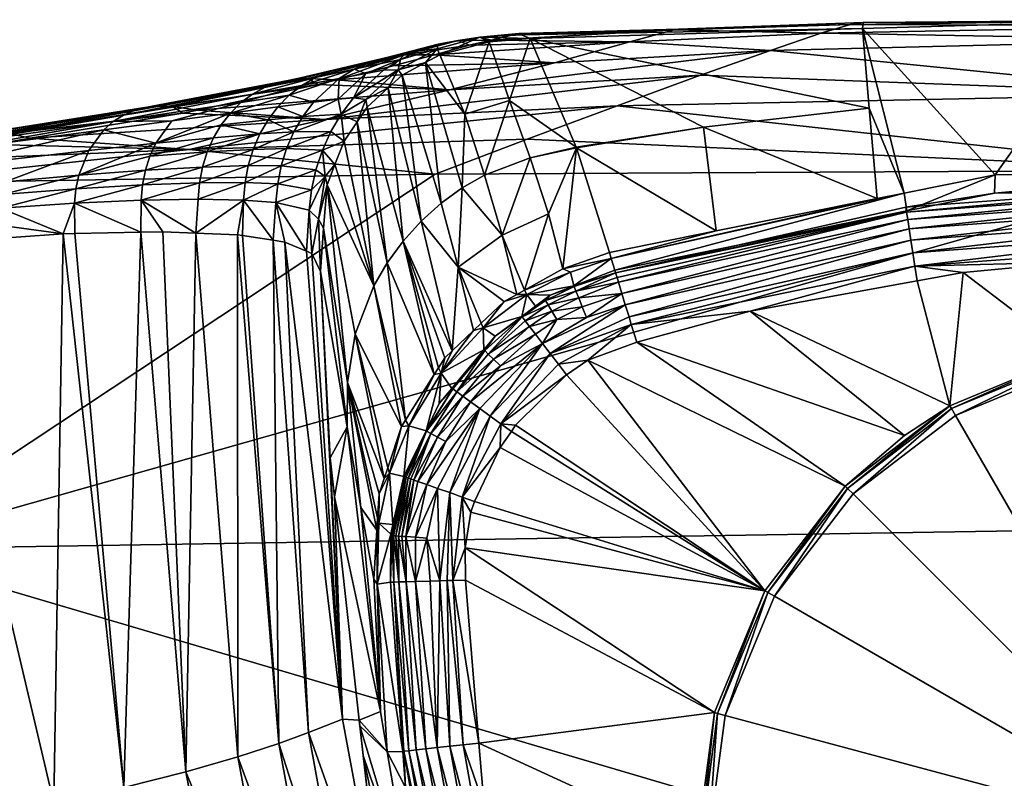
# Model space of a CAD drawing. Extents: x -0.0494 to 0.0494, y -0.027 to 0.0334.
# Tile 41 of 159: x -0.0214 to -0.0036, y 0.0197 to 0.0334. Entities that reach past the tile are written whole.
import ezdxf

# ---------------------------------------------------------------- set-up
doc = ezdxf.new("R2010")
doc.units = 0
doc.layers.add('mesh', color=7, linetype='CONTINUOUS')

msp = doc.modelspace()

# ---------------------------------------------------------------- meshes
at = {"layer": 'mesh'}
mesh = msp.add_polyface(dxfattribs=at)
corners = [(-0.012204, 0.028391, -0.110631), (-0.012242, 0.028468, -0.108011), (-0.012381, 0.028391, -0.108011), (-0.012047, 0.028179, -0.11319), (-0.011783, 0.028376, -0.11319), (-0.011411, 0.028793, -0.11063), (-0.012609, 0.028265, -0.108011), (-0.010342, 0.03295, 0.021783), (-0.013871, 0.032717, 0.022914), (-0.013241, 0.032888, 0.021544), (-0.011704, 0.032572, 0.024561), (-0.012842, 0.032982, 0.019579), (-0.009542, 0.033166, 0.018794), (-0.012344, 0.033099, 0.01713), (-0.007804, 0.032797, 0.023583), (-0.009065, 0.032348, 0.026056), (-0.013595, 0.032082, 0.027002), (-0.006362, 0.033266, 0.018215), (-0.012298, 0.03308, 0.016106), (-0.010571, 0.031798, 0.028348), (-0.015855, 0.031546, 0.029074), (-0.013051, 0.033034, 0.016011), (-0.01214, 0.033014, 0.012577), (-0.013444, 0.028881, -0.078409), (-0.012646, 0.02946, -0.078392), (-0.011812, 0.029843, -0.078381), (-0.012512, 0.031893, -0.017674), (-0.012967, 0.030543, -0.04804), (-0.012139, 0.030859, -0.048027), (-0.011307, 0.031038, -0.048021), (-0.008785, 0.029538, -0.108011), (-0.01071, 0.02915, -0.108011), (-0.009014, 0.03141, -0.047661), (-0.011315, 0.028451, -0.113651), (-0.010549, 0.028613, -0.113819), (-0.010573, 0.028693, -0.113649), (-0.011266, 0.028328, -0.113878), (-0.011348, 0.028533, -0.113413), (-0.011863, 0.028279, -0.113416), (-0.011818, 0.028203, -0.113653), (-0.011352, 0.028544, -0.113186), (-0.01068, 0.029042, -0.110628), (-0.010615, 0.02883, -0.113179), (-0.01155, 0.028852, -0.108011), (-0.006144, 0.033189, 0.01264), (-0.01288, 0.032953, 0.012552), (-0.011311, 0.031049, -0.047661), (-0.010599, 0.028778, -0.113414), (-0.010486, 0.028406, -0.114085)]
mesh.append_faces([[corners[k] for k in face] for face in [(0, 1, 2, 2), (0, 3, 4, 4), (5, 1, 0, 0), (2, 6, 0, 0), (7, 8, 9, 9), (10, 8, 7, 7), (11, 7, 9, 9), (11, 12, 7, 7), (13, 12, 11, 11), (14, 15, 16, 16), (17, 13, 18, 18), (17, 12, 13, 13), (14, 10, 7, 7), (16, 10, 14, 14), (19, 20, 15, 15), (21, 22, 18, 18), (21, 13, 11, 11), (18, 13, 21, 21), (23, 6, 2, 2), (24, 1, 25, 25), (26, 27, 28, 28), (2, 1, 24, 24), (28, 25, 29, 29), (28, 24, 25, 25), (27, 24, 28, 28), (30, 29, 31, 31), (30, 32, 29, 29), (33, 34, 35, 35), (36, 34, 33, 33), (37, 4, 38, 38), (33, 39, 36, 36), (33, 37, 38, 38), (0, 4, 40, 40), (41, 40, 42, 42), (41, 5, 40, 40), (5, 0, 40, 40), (43, 1, 5, 5), (43, 41, 31, 31), (43, 5, 41, 41), (44, 18, 22, 22), (21, 45, 22, 22), (43, 31, 29, 29), (25, 1, 43, 43), (28, 46, 26, 26), (29, 46, 28, 28), (26, 22, 45, 45), (46, 22, 26, 26), (29, 25, 43, 43), (32, 46, 29, 29), (22, 46, 32, 32), (33, 35, 47, 47), (36, 48, 34, 34), (40, 47, 42, 42), (40, 37, 47, 47), (37, 40, 4, 4), (47, 37, 33, 33)]])
mesh = msp.add_polyface(dxfattribs=at)
corners = [(-0.012298, 0.03308, 0.016106), (-0.006131, 0.033299, 0.015444), (-0.006362, 0.033266, 0.018215), (-0.006896, 0.033105, 0.020948), (-0.009542, 0.033166, 0.018794), (-0.010342, 0.03295, 0.021783), (-0.007804, 0.032797, 0.023583), (0, 0.033351, 0.017753), (-0.00179, 0.033316, 0.012686), (0, 0.033237, 0.020283), (0, 0.032986, 0.022805), (0, 0.032011, 0.027771), (-0.009065, 0.032348, 0.026056), (-0.010571, 0.031798, 0.028348), (-0.006025, 0.031755, -0.047661), (-0.01214, 0.033014, 0.012577), (-0.009014, 0.03141, -0.047661), (-0.005877, 0.030124, -0.108011), (-0.008785, 0.029538, -0.108011), (-0.005392, 0.030221, -0.108011), (0, 0.029528, -0.114383), (-0.0052, 0.028899, -0.114466), (0, 0.029285, -0.114466), (0, 0.02976, -0.114255), (-0.005236, 0.029139, -0.114383), (-0.00527, 0.029369, -0.114255), (0, 0.029967, -0.114086), (-0.005301, 0.029574, -0.114086), (0, 0.030141, -0.113884), (-0.005326, 0.029746, -0.113883), (0, 0.030274, -0.113659), (-0.005346, 0.029877, -0.113658), (0, 0.030364, -0.113423), (-0.005359, 0.029966, -0.113422), (-0.003762, 0.030217, -0.113179), (-0.010549, 0.028613, -0.113819), (-0.01068, 0.029042, -0.110628), (-0.010615, 0.02883, -0.113179), (-0.01071, 0.02915, -0.108011), (0, 0.030562, -0.108011), (0.000001, 0.030231, -0.113179), (-0.003751, 0.030551, -0.108011), (-0.005343, 0.029897, -0.113179), (0.000044, 0.030635, 0.032643), (-0.012199, 0.031195, 0.030505), (-0.013855, 0.030564, 0.032618), (-0.006144, 0.033189, 0.01264), (0, 0.03329, 0.012677), (-0.010599, 0.028778, -0.113414), (-0.010486, 0.028406, -0.114085), (-0.010573, 0.028693, -0.113649)]
mesh.append_faces([[corners[k] for k in face] for face in [(0, 1, 2, 2), (3, 4, 2, 2), (3, 5, 4, 4), (6, 5, 3, 3), (7, 1, 8, 8), (7, 2, 1, 1), (9, 2, 7, 7), (9, 3, 2, 2), (10, 3, 9, 9), (10, 6, 3, 3), (11, 6, 10, 10), (11, 12, 6, 6), (13, 12, 11, 11), (14, 15, 16, 16), (17, 16, 18, 18), (17, 14, 16, 16), (19, 14, 17, 17), (20, 21, 22, 22), (23, 24, 20, 20), (23, 25, 24, 24), (26, 25, 23, 23), (26, 27, 25, 25), (28, 27, 26, 26), (28, 29, 27, 27), (30, 29, 28, 28), (30, 31, 29, 29), (32, 31, 30, 30), (32, 33, 31, 31), (34, 33, 32, 32), (31, 35, 29, 29), (36, 19, 17, 17), (37, 19, 36, 36), (18, 36, 17, 17), (38, 36, 18, 18), (39, 34, 40, 40), (41, 34, 39, 39), (41, 42, 34, 34), (19, 42, 41, 41), (37, 42, 19, 19), (43, 13, 11, 11), (43, 44, 13, 13), (45, 44, 43, 43), (46, 1, 0, 0), (46, 8, 1, 1), (8, 47, 7, 7), (14, 46, 15, 15), (19, 46, 14, 14), (41, 46, 19, 19), (41, 8, 46, 46), (39, 8, 41, 41), (39, 47, 8, 8), (34, 32, 40, 40), (48, 33, 42, 42), (48, 31, 33, 33), (34, 42, 33, 33), (29, 49, 27, 27), (48, 50, 31, 31)]])
mesh = msp.add_polyface(dxfattribs=at)
corners = [(-0.011704, 0.032572, 0.024561), (-0.014614, 0.032515, 0.024531), (-0.013871, 0.032717, 0.022914), (-0.015633, 0.032262, 0.02591), (-0.013595, 0.032082, 0.027002), (-0.009065, 0.032348, 0.026056), (-0.015855, 0.031546, 0.029074), (-0.015972, 0.032178, 0.02637), (-0.018295, 0.031009, 0.030869), (-0.010571, 0.031798, 0.028348), (-0.014033, 0.032576, 0.012417), (-0.014524, 0.032444, 0.015665), (-0.014452, 0.032352, 0.012335), (-0.013822, 0.032827, 0.015867), (-0.015106, 0.032381, 0.020611), (-0.014791, 0.032437, 0.018984), (-0.014481, 0.032634, 0.019117), (-0.015319, 0.032455, 0.022342), (-0.01473, 0.03267, 0.022618), (-0.014419, 0.032719, 0.022739), (-0.016416, 0.032268, 0.025532), (-0.013444, 0.032978, 0.019444), (-0.013801, 0.032906, 0.019348), (-0.013051, 0.033034, 0.016011), (-0.013241, 0.032888, 0.021544), (-0.012842, 0.032982, 0.019579), (-0.015587, 0.03229, 0.02219), (-0.016017, 0.03231, 0.023844), (-0.015032, 0.032582, 0.022485), (-0.015751, 0.032417, 0.023995), (-0.014149, 0.032791, 0.019239), (-0.014708, 0.032118, 0.01225), (-0.015111, 0.031907, 0.015417), (-0.015329, 0.031939, 0.018691), (-0.015552, 0.031647, 0.018536), (-0.015609, 0.031915, 0.020301), (-0.016148, 0.032287, 0.025673), (-0.013751, 0.030038, -0.048058), (-0.013368, 0.030314, -0.048048), (-0.015085, 0.031773, 0.012125), (-0.013771, 0.032717, 0.012469), (-0.01288, 0.032953, 0.012552), (-0.01574, 0.03133, 0.018376), (-0.015501, 0.031158, 0.011901), (-0.015267, 0.031504, 0.012027), (-0.01332, 0.031643, -0.017689), (-0.012512, 0.031893, -0.017674)]
mesh.append_faces([[corners[k] for k in face] for face in [(0, 1, 2, 2), (3, 1, 0, 0), (4, 5, 6, 6), (4, 3, 0, 0), (7, 3, 4, 4), (8, 6, 9, 9), (10, 11, 12, 12), (10, 13, 11, 11), (14, 15, 16, 16), (17, 14, 16, 16), (18, 19, 20, 20), (18, 21, 19, 19), (22, 21, 18, 18), (22, 23, 21, 21), (13, 23, 22, 22), (19, 2, 1, 1), (19, 24, 2, 2), (21, 24, 19, 19), (21, 25, 24, 24), (23, 25, 21, 21), (26, 14, 17, 17), (27, 28, 29, 29), (17, 28, 27, 27), (17, 30, 28, 28), (16, 30, 17, 17), (11, 31, 12, 12), (11, 32, 31, 31), (33, 32, 11, 11), (33, 34, 32, 32), (35, 34, 33, 33), (19, 3, 36, 36), (1, 3, 19, 19), (28, 18, 29, 29), (28, 22, 18, 18), (30, 22, 28, 28), (30, 13, 22, 22), (16, 13, 30, 30), (16, 11, 13, 13), (15, 11, 16, 16), (15, 33, 11, 11), (14, 33, 15, 15), (14, 35, 33, 33), (26, 35, 14, 14), (37, 10, 12, 12), (37, 38, 10, 10), (32, 39, 31, 31), (40, 13, 10, 10), (40, 41, 23, 23), (13, 40, 23, 23), (42, 43, 34, 34), (32, 44, 39, 39), (34, 44, 32, 32), (43, 44, 34, 34), (41, 45, 46, 46), (41, 40, 45, 45), (40, 10, 45, 45)]])
mesh = msp.add_polyface(dxfattribs=at)
corners = [(-0.013595, 0.032082, 0.027002), (-0.018148, 0.031719, 0.028303), (-0.015972, 0.032178, 0.02637), (-0.015855, 0.031546, 0.029074), (-0.021166, 0.031209, 0.030041), (-0.018409, 0.031664, 0.028535), (-0.018295, 0.031009, 0.030869), (-0.017154, 0.032009, 0.025061), (-0.016924, 0.032132, 0.025226), (-0.019482, 0.03163, 0.027351), (-0.016017, 0.03231, 0.023844), (-0.016265, 0.032165, 0.023685), (-0.015319, 0.032455, 0.022342), (-0.015587, 0.03229, 0.02219), (-0.016676, 0.032218, 0.025383), (-0.019279, 0.031717, 0.027528), (-0.015751, 0.032417, 0.023995), (-0.016492, 0.031987, 0.02352), (-0.017365, 0.031853, 0.024892), (-0.019669, 0.031511, 0.02717), (-0.016148, 0.032287, 0.025673), (-0.015633, 0.032262, 0.02591), (-0.0186, 0.031781, 0.028026), (-0.018834, 0.031789, 0.027866), (-0.018899, 0.031119, 0.025582), (-0.017719, 0.031453, 0.024543), (-0.017554, 0.031666, 0.024718), (-0.017859, 0.031218, 0.024368), (-0.019007, 0.030885, 0.025407), (-0.018611, 0.031526, 0.025939), (-0.016407, 0.031326, 0.021528), (-0.017142, 0.03101, 0.022835), (-0.016538, 0.031028, 0.021359), (-0.01574, 0.03133, 0.018376), (-0.015552, 0.031647, 0.018536), (-0.016244, 0.031605, 0.021698), (-0.015609, 0.031915, 0.020301), (-0.016052, 0.031861, 0.021866), (-0.016416, 0.032268, 0.025532), (-0.019061, 0.031769, 0.027701), (-0.014419, 0.032719, 0.022739), (-0.017021, 0.031287, 0.023006), (-0.016871, 0.031544, 0.023179), (-0.016694, 0.031778, 0.023351), (-0.01473, 0.03267, 0.022618), (-0.017973, 0.030963, 0.024195), (-0.015893, 0.030994, 0.018215), (-0.015501, 0.031158, 0.011901)]
mesh.append_faces([[corners[k] for k in face] for face in [(0, 1, 2, 2), (3, 4, 5, 5), (1, 3, 5, 5), (0, 3, 1, 1), (6, 4, 3, 3), (7, 8, 9, 9), (7, 10, 8, 8), (11, 10, 7, 7), (11, 12, 10, 10), (13, 12, 11, 11), (8, 14, 15, 15), (8, 16, 14, 14), (10, 16, 8, 8), (11, 17, 13, 13), (11, 18, 17, 17), (7, 18, 11, 11), (7, 19, 18, 18), (9, 19, 7, 7), (2, 20, 21, 21), (2, 22, 20, 20), (1, 22, 2, 2), (1, 5, 22, 22), (23, 20, 22, 22), (24, 25, 26, 26), (24, 27, 25, 25), (24, 28, 27, 27), (26, 29, 24, 24), (30, 31, 32, 32), (33, 30, 32, 32), (34, 30, 33, 33), (34, 35, 30, 30), (36, 35, 34, 34), (37, 35, 36, 36), (38, 23, 39, 39), (38, 20, 23, 23), (40, 20, 38, 38), (26, 18, 29, 29), (26, 17, 18, 18), (30, 41, 31, 31), (30, 42, 41, 41), (35, 42, 30, 30), (35, 43, 42, 42), (37, 43, 35, 35), (14, 38, 39, 39), (16, 38, 14, 14), (16, 44, 38, 38), (13, 37, 36, 36), (17, 37, 13, 13), (17, 43, 37, 37), (26, 43, 17, 17), (26, 42, 43, 43), (25, 42, 26, 26), (25, 41, 42, 42), (27, 41, 25, 25), (27, 45, 41, 41), (46, 47, 33, 33)]])
mesh = msp.add_polyface(dxfattribs=at)
corners = [(-0.012992, 0.02779, -0.110631), (-0.012976, 0.027391, -0.113193), (-0.012771, 0.027637, -0.113192), (-0.013747, 0.026966, -0.110632), (-0.013682, 0.027246, -0.108011), (-0.013797, 0.027066, -0.108011), (-0.013551, 0.027371, -0.108011), (-0.013163, 0.027739, -0.108011), (-0.013024, 0.027871, -0.108011), (-0.012609, 0.028265, -0.108011), (-0.013874, 0.026943, -0.108011), (-0.010571, 0.031798, 0.028348), (-0.012199, 0.031195, 0.030505), (-0.018295, 0.031009, 0.030869), (-0.013855, 0.030564, 0.032618), (-0.015438, 0.026801, -0.048055), (-0.014778, 0.025067, -0.108011), (-0.015298, 0.027675, -0.048078), (-0.014436, 0.029355, -0.048075), (-0.014723, 0.028962, -0.048081), (-0.01411, 0.029716, -0.048067), (-0.013751, 0.030038, -0.048058), (-0.014452, 0.032352, 0.012335), (-0.013444, 0.028881, -0.078409), (-0.014708, 0.032118, 0.01225), (-0.014394, 0.026121, -0.108011), (-0.014965, 0.028545, -0.048084), (-0.012512, 0.031893, -0.017674), (-0.01332, 0.031643, -0.017689), (-0.012967, 0.030543, -0.04804), (-0.013368, 0.030314, -0.048048), (-0.012646, 0.02946, -0.078392), (-0.012381, 0.028391, -0.108011), (-0.014033, 0.032576, 0.012417), (-0.012898, 0.027313, -0.11367), (-0.012963, 0.027376, -0.113436), (-0.013466, 0.026632, -0.113674), (-0.012286, 0.027986, -0.113425), (-0.013358, 0.026553, -0.113896), (-0.012677, 0.027099, -0.114092), (-0.012802, 0.02722, -0.113892), (-0.013217, 0.026451, -0.114094), (-0.01354, 0.026685, -0.113442), (-0.013556, 0.026694, -0.113196), (-0.015893, 0.030994, 0.018215), (-0.015666, 0.030737, 0.011748), (-0.015501, 0.031158, 0.011901), (-0.015085, 0.031773, 0.012125), (-0.015267, 0.031504, 0.012027), (-0.015805, 0.030367, 0.011613), (-0.014466, 0.026008, -0.108011)]
mesh.append_faces([[corners[k] for k in face] for face in [(0, 1, 2, 2), (3, 1, 0, 0), (4, 5, 3, 3), (3, 6, 4, 4), (3, 7, 6, 6), (0, 7, 3, 3), (0, 8, 7, 7), (9, 8, 0, 0), (5, 10, 3, 3), (11, 12, 13, 13), (14, 13, 12, 12), (15, 16, 17, 17), (18, 4, 6, 6), (18, 5, 4, 4), (18, 10, 5, 5), (19, 10, 18, 18), (20, 21, 22, 22), (20, 23, 21, 21), (6, 23, 20, 20), (23, 8, 9, 9), (23, 7, 8, 8), (6, 7, 23, 23), (20, 18, 6, 6), (20, 24, 18, 18), (22, 24, 20, 20), (19, 25, 10, 10), (19, 26, 25, 25), (27, 28, 29, 29), (23, 30, 21, 21), (23, 31, 30, 30), (32, 31, 23, 23), (29, 30, 31, 31), (28, 30, 29, 29), (28, 33, 30, 30), (34, 35, 36, 36), (34, 37, 35, 35), (2, 1, 35, 35), (38, 39, 40, 40), (38, 41, 39, 39), (40, 34, 36, 36), (35, 42, 36, 36), (3, 43, 1, 1), (44, 45, 46, 46), (19, 47, 48, 48), (18, 47, 19, 19), (24, 47, 18, 18), (48, 26, 19, 19), (26, 45, 49, 49), (26, 46, 45, 45), (48, 46, 26, 26), (17, 49, 15, 15), (17, 26, 49, 49), (50, 26, 17, 17), (50, 25, 26, 26), (35, 43, 42, 42), (1, 43, 35, 35)]])
mesh = msp.add_polyface(dxfattribs=at)
corners = [(-0.023958, 0.030394, 0.032557), (-0.013855, 0.030564, 0.032618), (-0.02408, 0.023789, 0.05354), (-0.018295, 0.031009, 0.030869), (-0.024408, 0.030762, 0.031339), (-0.02183, 0.0311, 0.030404), (-0.021166, 0.031209, 0.030041), (-0.019669, 0.031511, 0.02717), (-0.022475, 0.031117, 0.028815), (-0.022623, 0.030995, 0.028623), (-0.019482, 0.03163, 0.027351), (-0.019279, 0.031717, 0.027528), (-0.022311, 0.031211, 0.029008), (-0.016924, 0.032132, 0.025226), (-0.018834, 0.031789, 0.027866), (-0.021546, 0.031296, 0.029748), (-0.021944, 0.031312, 0.029386), (-0.018409, 0.031664, 0.028535), (-0.0186, 0.031781, 0.028026), (-0.020291, 0.030544, 0.026275), (-0.019007, 0.030885, 0.025407), (-0.018899, 0.031119, 0.025582), (-0.021671, 0.030193, 0.026992), (-0.02162, 0.030425, 0.027151), (-0.023076, 0.030062, 0.027739), (-0.020109, 0.030992, 0.026623), (-0.022865, 0.030679, 0.028247), (-0.023028, 0.030284, 0.027896), (-0.019836, 0.031363, 0.026987), (-0.018611, 0.031526, 0.025939), (-0.019164, 0.030093, 0.024939), (-0.019141, 0.030369, 0.025081), (-0.020366, 0.030037, 0.025978), (-0.018111, 0.030406, 0.023871), (-0.018135, 0.030111, 0.023725), (-0.019061, 0.031769, 0.027701), (-0.022133, 0.031277, 0.029199), (-0.017365, 0.031853, 0.024892), (-0.021694, 0.029946, 0.026856), (-0.020573, 0.029485, 0.025922), (-0.020343, 0.030297, 0.026117), (-0.019088, 0.030634, 0.025239), (-0.018057, 0.030691, 0.024028), (-0.016676, 0.032218, 0.025383), (-0.023099, 0.029825, 0.027606), (-0.020359, 0.02949, 0.025729), (-0.019479, 0.019485, 0.022293), (-0.019171, 0.029514, 0.024656), (-0.018359, 0.019771, 0.021271), (-0.018774, 0.029522, 0.024298), (-0.018176, 0.029497, 0.02342), (-0.02312, 0.029304, 0.027334)]
mesh.append_faces([[corners[k] for k in face] for face in [(0, 1, 2, 2), (3, 4, 5, 5), (0, 4, 3, 3), (5, 6, 3, 3), (7, 8, 9, 9), (10, 11, 12, 12), (10, 13, 11, 11), (10, 8, 7, 7), (12, 8, 10, 10), (14, 15, 16, 16), (15, 17, 6, 6), (15, 18, 17, 17), (14, 18, 15, 15), (19, 20, 21, 21), (22, 23, 24, 24), (19, 23, 22, 22), (19, 25, 23, 23), (21, 25, 19, 19), (23, 26, 27, 27), (25, 26, 23, 23), (25, 28, 26, 26), (21, 28, 25, 25), (21, 29, 28, 28), (30, 31, 32, 32), (30, 33, 31, 31), (34, 33, 30, 30), (6, 5, 15, 15), (35, 16, 36, 36), (35, 14, 16, 16), (28, 9, 26, 26), (28, 7, 9, 9), (29, 7, 28, 28), (29, 37, 7, 7), (32, 38, 39, 39), (32, 40, 38, 38), (31, 40, 32, 32), (31, 41, 40, 40), (42, 41, 31, 31), (11, 36, 12, 12), (11, 35, 36, 36), (43, 35, 11, 11), (19, 41, 20, 20), (19, 40, 41, 41), (22, 40, 19, 19), (22, 38, 40, 40), (44, 38, 22, 22), (44, 39, 38, 38), (45, 46, 47, 47), (46, 45, 39, 39), (48, 49, 47, 47), (32, 39, 45, 45), (32, 47, 30, 30), (32, 45, 47, 47), (30, 49, 50, 50), (47, 49, 30, 30), (51, 39, 44, 44)]])
mesh = msp.add_polyface(dxfattribs=at)
corners = [(-0.023958, 0.030394, 0.032557), (-0.018295, 0.031009, 0.030869), (-0.013855, 0.030564, 0.032618), (-0.015532, 0.02072, 0.014319), (-0.015925, 0.028805, 0.011045), (-0.016085, 0.02913, 0.016841), (-0.016141, 0.02048, 0.017339), (-0.016573, 0.029336, 0.020013), (-0.01678, 0.029368, 0.020572), (-0.018057, 0.030691, 0.024028), (-0.017231, 0.030717, 0.022669), (-0.017142, 0.03101, 0.022835), (-0.015893, 0.030994, 0.018215), (-0.016009, 0.030642, 0.018054), (-0.01584, 0.030521, 0.014841), (-0.018135, 0.030111, 0.023725), (-0.017289, 0.03041, 0.022511), (-0.018111, 0.030406, 0.023871), (-0.017315, 0.030095, 0.02236), (-0.016699, 0.030385, 0.021034), (-0.016732, 0.03005, 0.020881), (-0.016088, 0.030279, 0.017896), (-0.016131, 0.02991, 0.017741), (-0.015666, 0.030737, 0.011748), (-0.016538, 0.031028, 0.021359), (-0.016636, 0.030713, 0.021194), (-0.01574, 0.03133, 0.018376), (-0.015964, 0.029749, 0.014542), (-0.019141, 0.030369, 0.025081), (-0.017973, 0.030963, 0.024195), (-0.019088, 0.030634, 0.025239), (-0.017021, 0.031287, 0.023006), (-0.019007, 0.030885, 0.025407), (-0.017859, 0.031218, 0.024368), (-0.016177, 0.029169, 0.017437), (-0.017426, 0.029466, 0.02232), (-0.01668, 0.020285, 0.018764), (-0.017334, 0.029452, 0.022071), (-0.018359, 0.019771, 0.021271), (-0.018176, 0.029497, 0.02342), (-0.018774, 0.029522, 0.024298), (-0.015871, 0.029587, 0.011329), (-0.019164, 0.030093, 0.024939), (-0.015805, 0.030367, 0.011613), (-0.015438, 0.026801, -0.048055), (-0.015446, 0.026002, -0.048021)]
mesh.append_faces([[corners[k] for k in face] for face in [(0, 1, 2, 2), (3, 4, 5, 5), (6, 7, 8, 8), (9, 10, 11, 11), (12, 13, 14, 14), (15, 16, 17, 17), (18, 16, 15, 15), (18, 19, 16, 16), (20, 19, 18, 18), (20, 21, 19, 19), (22, 21, 20, 20), (20, 8, 7, 7), (18, 8, 20, 20), (14, 23, 12, 12), (24, 10, 25, 25), (24, 11, 10, 10), (12, 25, 13, 13), (12, 24, 25, 25), (26, 24, 12, 12), (27, 5, 4, 4), (27, 22, 5, 5), (14, 22, 27, 27), (14, 21, 22, 22), (13, 21, 14, 14), (13, 19, 21, 21), (25, 19, 13, 13), (25, 16, 19, 19), (10, 16, 25, 25), (10, 17, 16, 16), (9, 17, 10, 10), (9, 28, 17, 17), (9, 29, 30, 30), (11, 29, 9, 9), (11, 31, 29, 29), (32, 29, 33, 33), (32, 30, 29, 29), (3, 5, 34, 34), (35, 36, 37, 37), (36, 8, 37, 37), (3, 34, 7, 7), (38, 39, 40, 40), (4, 41, 27, 27), (22, 34, 5, 5), (20, 34, 22, 22), (20, 7, 34, 34), (18, 37, 8, 8), (18, 35, 37, 37), (18, 39, 35, 35), (15, 39, 18, 18), (42, 39, 15, 15), (14, 43, 23, 23), (27, 43, 14, 14), (41, 43, 27, 27), (44, 43, 41, 41), (45, 41, 4, 4), (45, 44, 41, 41)]])
mesh = msp.add_polyface(dxfattribs=at)
corners = [(-0.0052, 0.028899, -0.114466), (-0.004326, 0.028785, -0.114505), (-0.002366, 0.028973, -0.114505), (-0.005159, 0.028633, -0.114505), (-0.00817, 0.028087, -0.114505), (0, 0.029285, -0.114466), (0.000001, 0.029002, -0.114505), (0, 0.029528, -0.114383), (-0.005236, 0.029139, -0.114383), (-0.010357, 0.027983, -0.114373), (-0.00527, 0.029369, -0.114255), (-0.005346, 0.029877, -0.113658), (-0.010573, 0.028693, -0.113649), (-0.010549, 0.028613, -0.113819), (-0.002364, 0.027292, -0.114505), (-0.004564, 0.02638, -0.114505), (-0.000002, 0.027603, -0.114505), (-0.006454, 0.02493, -0.114505), (-0.011099, 0.027204, -0.114505), (-0.007904, 0.02304, -0.114505), (-0.010219, 0.02753, -0.114505), (-0.005385, 0.025846, -0.114505), (-0.004564, 0.02638, -0.124311), (-0.002364, 0.027292, -0.124311), (-0.000002, 0.027603, -0.124311), (-0.007904, 0.02304, -0.124311), (-0.006454, 0.02493, -0.124311), (-0.000002, 0.018478, -0.124511), (-0.002312, 0.027099, -0.124511), (-0.004464, 0.026207, -0.124511), (-0.000002, 0.027403, -0.124511), (-0.007731, 0.02294, -0.124511), (-0.006413, 0.024889, -0.124452), (-0.007854, 0.023011, -0.124452), (-0.006313, 0.024789, -0.124511), (-0.004535, 0.026329, -0.124452), (-0.002348, 0.027235, -0.124452), (-0.000002, 0.027544, -0.124452), (-0.02408, 0.023789, 0.05354), (-0.013855, 0.030564, 0.032618), (0.000044, 0.030635, 0.032643), (0.000044, 0.024178, 0.053884), (-0.010599, 0.028778, -0.113414), (-0.005343, 0.029897, -0.113179), (-0.010615, 0.02883, -0.113179), (-0.010425, 0.028205, -0.114248), (-0.005301, 0.029574, -0.114086), (-0.010317, 0.02785, -0.114437), (-0.010486, 0.028406, -0.114085), (-0.005326, 0.029746, -0.113883)]
mesh.append_faces([[corners[k] for k in face] for face in [(0, 1, 2, 2), (0, 3, 1, 1), (4, 3, 0, 0), (5, 2, 6, 6), (5, 0, 2, 2), (7, 8, 0, 0), (9, 8, 10, 10), (11, 12, 13, 13), (14, 1, 15, 15), (14, 2, 1, 1), (16, 2, 14, 14), (16, 6, 2, 2), (17, 18, 19, 19), (17, 20, 18, 18), (21, 20, 17, 17), (21, 4, 20, 20), (15, 4, 21, 21), (15, 3, 4, 4), (1, 3, 15, 15), (22, 15, 21, 21), (22, 14, 15, 15), (23, 14, 22, 22), (23, 16, 14, 14), (24, 16, 23, 23), (25, 17, 19, 19), (26, 17, 25, 25), (26, 21, 17, 17), (22, 21, 26, 26), (27, 28, 29, 29), (27, 30, 28, 28), (31, 32, 33, 33), (34, 32, 31, 31), (34, 35, 32, 32), (29, 35, 34, 34), (29, 36, 35, 35), (28, 36, 29, 29), (28, 37, 36, 36), (30, 37, 28, 28), (33, 26, 25, 25), (32, 26, 33, 33), (32, 22, 26, 26), (35, 22, 32, 32), (35, 23, 22, 22), (36, 23, 35, 35), (36, 24, 23, 23), (37, 24, 36, 36), (38, 39, 40, 40), (41, 38, 40, 40), (42, 43, 44, 44), (45, 10, 46, 46), (9, 10, 45, 45), (47, 8, 9, 9), (47, 0, 8, 8), (47, 4, 0, 0), (46, 48, 45, 45), (49, 13, 48, 48)]])
mesh = msp.add_polyface(dxfattribs=at)
corners = [(-0.034289, 0.029071, 0.035963), (-0.033511, 0.029244, 0.035491), (-0.02408, 0.023789, 0.05354), (-0.023908, 0.016234, 0.075379), (-0.046157, 0.020568, 0.059474), (0.000044, 0.016678, 0.075524), (-0.024095, 0.007865, 0.096888), (-0.045289, 0.008799, 0.091762), (-0.028975, 0.018196, 0.026378), (-0.027943, 0.018331, 0.02601), (-0.028595, 0.022598, 0.027564), (-0.027919, 0.018176, 0.025954), (-0.027694, 0.016702, 0.025417), (-0.029219, 0.028617, 0.029864), (-0.031371, 0.028255, 0.03085), (-0.015532, 0.02072, 0.014319), (-0.01575, 0.025439, 0.00982), (-0.015925, 0.028805, 0.011045), (-0.022108, 0.018954, 0.023858), (-0.029006, 0.028653, 0.029767), (-0.024101, 0.029234, 0.027878), (-0.023908, 0.013357, 0.02317), (-0.0268, 0.013017, 0.024076), (-0.02652, 0.011861, 0.023655), (-0.022332, 0.008372, 0.021375), (-0.017426, 0.029466, 0.02232), (-0.017419, 0.020044, 0.020087), (-0.01668, 0.020285, 0.018764), (-0.016141, 0.02048, 0.017339), (-0.01678, 0.029368, 0.020572), (-0.016573, 0.029336, 0.020013), (-0.019479, 0.019485, 0.022293), (-0.020573, 0.029485, 0.025922), (-0.020742, 0.019207, 0.02315), (-0.021051, 0.013839, 0.022122), (-0.019302, 0.008944, 0.020275), (-0.019719, 0.014167, 0.021432), (-0.018066, 0.009319, 0.019647), (-0.018502, 0.014549, 0.02059), (-0.01822, 0.009272, 0.019725), (-0.016095, 0.010228, 0.018038), (-0.017436, 0.014963, 0.019585), (-0.016551, 0.015378, 0.018423), (-0.014838, 0.011099, 0.016206), (-0.015856, 0.015764, 0.017129), (-0.015345, 0.016096, 0.015736), (-0.018359, 0.019771, 0.021271), (-0.020214, 0.008668, 0.020739), (-0.015446, 0.026002, -0.048021), (-0.015672, 0.024737, 0.009565), (-0.028506, 0.007552, 0.023387), (-0.019171, 0.029514, 0.024656), (-0.02312, 0.029304, 0.027334), (-0.015996, 0.010296, 0.017894), (-0.015225, 0.010831, 0.016769), (-0.018176, 0.029497, 0.02342)]
mesh.append_faces([[corners[k] for k in face] for face in [(0, 1, 2, 2), (3, 4, 2, 2), (5, 3, 2, 2), (6, 7, 3, 3), (8, 9, 10, 10), (8, 11, 9, 9), (8, 12, 11, 11), (13, 8, 10, 10), (14, 8, 13, 13), (15, 16, 17, 17), (9, 11, 18, 18), (18, 10, 9, 9), (18, 19, 10, 10), (20, 19, 18, 18), (12, 18, 11, 11), (12, 21, 18, 18), (22, 21, 12, 12), (23, 21, 22, 22), (23, 24, 21, 21), (25, 26, 27, 27), (28, 29, 27, 27), (15, 30, 28, 28), (31, 32, 33, 33), (34, 35, 36, 36), (36, 37, 38, 38), (35, 39, 36, 36), (38, 40, 41, 41), (42, 43, 44, 44), (27, 45, 28, 28), (27, 44, 45, 45), (26, 44, 27, 27), (26, 42, 44, 44), (46, 42, 26, 26), (46, 41, 42, 42), (31, 41, 46, 46), (31, 38, 41, 41), (33, 38, 31, 31), (33, 36, 38, 38), (18, 36, 33, 33), (18, 34, 36, 36), (21, 34, 18, 18), (21, 47, 34, 34), (48, 17, 16, 16), (49, 48, 16, 16), (50, 12, 8, 8), (50, 22, 12, 12), (50, 23, 22, 22), (51, 31, 46, 46), (18, 52, 20, 20), (33, 52, 18, 18), (33, 32, 52, 52), (41, 40, 53, 53), (41, 54, 42, 42), (53, 54, 41, 41), (26, 55, 46, 46), (25, 55, 26, 26)]])
mesh = msp.add_polyface(dxfattribs=at)
corners = [(-0.012992, 0.02779, -0.110631), (-0.012771, 0.027637, -0.113192), (-0.012293, 0.027994, -0.113191), (-0.012047, 0.028179, -0.11319), (-0.012204, 0.028391, -0.110631), (-0.012609, 0.028265, -0.108011), (-0.01248, 0.025917, -0.114505), (-0.012669, 0.026053, -0.114467), (-0.012683, 0.025624, -0.114505), (-0.012404, 0.026027, -0.114505), (-0.012286, 0.027986, -0.113425), (-0.012963, 0.027376, -0.113436), (-0.011863, 0.028279, -0.113416), (-0.011783, 0.028376, -0.11319), (-0.012864, 0.026195, -0.114385), (-0.011919, 0.027506, -0.114255), (-0.01305, 0.02633, -0.11426), (-0.011779, 0.027322, -0.114383), (-0.011661, 0.027939, -0.114083), (-0.012045, 0.027671, -0.114087), (-0.012151, 0.027809, -0.113885), (-0.01175, 0.028089, -0.11388), (-0.012232, 0.027914, -0.113661), (-0.011818, 0.028203, -0.113653), (-0.011124, 0.027974, -0.114252), (-0.011201, 0.028167, -0.114082), (-0.011266, 0.028328, -0.113878), (-0.011631, 0.027129, -0.114466), (-0.012677, 0.027099, -0.114092), (-0.013217, 0.026451, -0.114094), (-0.012802, 0.02722, -0.113892), (-0.012898, 0.027313, -0.11367), (-0.011315, 0.028451, -0.113651), (-0.007904, 0.02304, -0.114505), (-0.013214, 0.024461, -0.114505), (-0.013313, 0.023817, -0.114505), (-0.010219, 0.02753, -0.114505), (-0.00817, 0.028087, -0.114505), (-0.010317, 0.02785, -0.114437), (-0.011486, 0.02694, -0.114505), (-0.011099, 0.027204, -0.114505), (-0.010357, 0.027983, -0.114373), (-0.010486, 0.028406, -0.114085), (-0.010425, 0.028205, -0.114248), (-0.013147, 0.024654, -0.114505)]
mesh.append_faces([[corners[k] for k in face] for face in [(0, 1, 2, 2), (2, 3, 4, 4), (4, 0, 2, 2), (4, 5, 0, 0), (6, 7, 8, 8), (6, 9, 7, 7), (10, 1, 11, 11), (10, 2, 1, 1), (12, 2, 10, 10), (12, 3, 2, 2), (13, 3, 12, 12), (14, 15, 16, 16), (17, 15, 14, 14), (18, 19, 15, 15), (18, 20, 19, 19), (21, 20, 18, 18), (21, 22, 20, 20), (23, 22, 21, 21), (24, 18, 15, 15), (25, 18, 24, 24), (25, 21, 18, 18), (26, 21, 25, 25), (26, 23, 21, 21), (17, 7, 27, 27), (14, 7, 17, 17), (15, 28, 29, 29), (19, 28, 15, 15), (19, 30, 28, 28), (20, 30, 19, 19), (20, 31, 30, 30), (22, 31, 20, 20), (22, 10, 31, 31), (23, 10, 22, 22), (23, 12, 10, 10), (32, 12, 23, 23), (33, 6, 8, 8), (33, 9, 6, 6), (33, 34, 35, 35), (36, 37, 38, 38), (7, 39, 27, 27), (7, 9, 39, 39), (40, 27, 39, 39), (40, 38, 27, 27), (36, 38, 40, 40), (38, 41, 17, 17), (25, 42, 26, 26), (24, 42, 25, 25), (24, 43, 42, 42), (43, 17, 41, 41), (43, 15, 17, 17), (24, 15, 43, 43), (17, 27, 38, 38), (33, 8, 44, 44), (39, 9, 33, 33), (33, 40, 39, 39), (44, 34, 33, 33)]])
mesh = msp.add_polyface(dxfattribs=at)
corners = [(-0.013747, 0.026966, -0.110632), (-0.013874, 0.026943, -0.108011), (-0.014335, 0.026019, -0.110632), (-0.014394, 0.026121, -0.108011), (-0.014679, 0.025165, -0.110632), (-0.014778, 0.025067, -0.108011), (-0.014869, 0.024793, -0.108011), (-0.014714, 0.02526, -0.108011), (-0.015438, 0.026801, -0.048055), (-0.01491, 0.024137, -0.108011), (-0.014896, 0.024357, -0.108011), (-0.015298, 0.027675, -0.048078), (-0.015196, 0.024541, -0.078807), (-0.015446, 0.026002, -0.048021), (-0.013934, 0.025879, -0.113676), (-0.014297, 0.025058, -0.113672), (-0.014239, 0.025037, -0.113785), (-0.012683, 0.025624, -0.114505), (-0.012669, 0.026053, -0.114467), (-0.013367, 0.024731, -0.114467), (-0.013816, 0.025816, -0.113897), (-0.013217, 0.026451, -0.114094), (-0.013358, 0.026553, -0.113896), (-0.013662, 0.025735, -0.114095), (-0.014171, 0.025014, -0.113894), (-0.013466, 0.026632, -0.113674), (-0.012802, 0.02722, -0.113892), (-0.014015, 0.025921, -0.113443), (-0.014383, 0.025088, -0.113438), (-0.014345, 0.025075, -0.113556), (-0.014411, 0.025098, -0.113321), (-0.01305, 0.02633, -0.11426), (-0.014007, 0.024956, -0.114093), (-0.013812, 0.024888, -0.114259), (-0.013595, 0.024812, -0.114385), (-0.012864, 0.026195, -0.114385), (-0.01354, 0.026685, -0.113442), (-0.014608, 0.024032, -0.113436), (-0.014568, 0.02403, -0.113553), (-0.014518, 0.024026, -0.113669), (-0.014456, 0.024022, -0.113783), (-0.014384, 0.024017, -0.113892), (-0.011919, 0.027506, -0.114255), (-0.014619, 0.024239, -0.113211), (-0.014422, 0.025101, -0.113207), (-0.013783, 0.026422, -0.113197), (-0.013556, 0.026694, -0.113196), (-0.014022, 0.025927, -0.113201), (-0.014466, 0.026008, -0.108011), (-0.013147, 0.024654, -0.114505)]
mesh.append_faces([[corners[k] for k in face] for face in [(0, 1, 2, 2), (1, 3, 2, 2), (4, 5, 6, 6), (7, 5, 4, 4), (8, 9, 10, 10), (11, 5, 7, 7), (8, 6, 5, 5), (10, 6, 8, 8), (12, 8, 13, 13), (12, 9, 8, 8), (14, 15, 16, 16), (17, 18, 19, 19), (20, 21, 22, 22), (20, 23, 21, 21), (24, 23, 20, 20), (20, 16, 24, 24), (20, 14, 16, 16), (22, 14, 20, 20), (22, 25, 14, 14), (26, 25, 22, 22), (27, 28, 29, 29), (27, 30, 28, 28), (31, 32, 33, 33), (34, 31, 33, 33), (35, 31, 34, 34), (35, 19, 18, 18), (34, 19, 35, 35), (14, 29, 15, 15), (14, 27, 29, 29), (25, 27, 14, 14), (25, 36, 27, 27), (37, 28, 30, 30), (38, 29, 28, 28), (39, 15, 29, 29), (40, 16, 15, 15), (41, 24, 16, 16), (32, 23, 24, 24), (31, 23, 32, 32), (31, 21, 23, 23), (42, 21, 31, 31), (4, 43, 44, 44), (0, 45, 46, 46), (0, 47, 45, 45), (0, 2, 47, 47), (2, 3, 48, 48), (4, 48, 7, 7), (4, 2, 48, 48), (44, 2, 4, 4), (44, 47, 2, 2), (11, 7, 48, 48), (17, 19, 49, 49), (30, 47, 44, 44), (27, 47, 30, 30), (36, 47, 27, 27), (36, 45, 47, 47), (36, 46, 45, 45)]])
mesh = msp.add_polyface(dxfattribs=at)
corners = [(0.000044, 0.016678, 0.075524), (-0.02408, 0.023789, 0.05354), (0.000044, 0.024178, 0.053884), (-0.011875, 0.01434, -0.114467), (-0.011654, 0.014427, -0.114505), (-0.011741, 0.014628, -0.114505), (-0.010447, 0.011656, -0.114505), (-0.007904, 0.02304, -0.114505), (-0.013313, 0.023817, -0.114505), (-0.008816, 0.020839, -0.114505), (-0.009127, 0.018478, -0.114505), (-0.012974, 0.019159, -0.114505), (-0.012639, 0.017496, -0.114505), (-0.013067, 0.02029, -0.114505), (-0.013308, 0.023232, -0.114505), (-0.008816, 0.016116, -0.114505), (-0.007904, 0.013915, -0.114505), (-0.01258, 0.017308, -0.114505), (-0.006454, 0.012025, -0.124311), (-0.006454, 0.012025, -0.114505), (-0.007904, 0.013915, -0.124311), (-0.008816, 0.016116, -0.124311), (-0.009127, 0.018478, -0.124311), (-0.008816, 0.020839, -0.124311), (-0.007904, 0.02304, -0.124311), (-0.002312, 0.009857, -0.124511), (-0.000002, 0.009553, -0.124511), (-0.000002, 0.018478, -0.124511), (-0.007731, 0.02294, -0.124511), (-0.008623, 0.020788, -0.124511), (-0.006313, 0.024789, -0.124511), (-0.004464, 0.026207, -0.124511), (-0.008623, 0.016168, -0.124511), (-0.007731, 0.014015, -0.124511), (-0.008927, 0.018478, -0.124511), (-0.004464, 0.010748, -0.124511), (-0.006313, 0.012167, -0.124511), (-0.007854, 0.013944, -0.124452), (-0.006413, 0.012067, -0.124452), (-0.008759, 0.016131, -0.124452), (-0.009068, 0.018478, -0.124452), (-0.008759, 0.020824, -0.124452), (-0.007854, 0.023011, -0.124452), (-0.010653, 0.011558, -0.114459), (-0.012099, 0.014253, -0.114386), (-0.012312, 0.01417, -0.114261), (-0.01102, 0.011382, -0.1143)]
mesh.append_faces([[corners[k] for k in face] for face in [(0, 1, 2, 2), (3, 4, 5, 5), (6, 4, 3, 3), (7, 8, 9, 9), (10, 11, 12, 12), (9, 13, 10, 10), (8, 14, 9, 9), (15, 4, 16, 16), (15, 5, 4, 4), (10, 5, 15, 15), (10, 17, 5, 5), (12, 17, 10, 10), (4, 6, 16, 16), (18, 16, 19, 19), (20, 16, 18, 18), (20, 15, 16, 16), (21, 15, 20, 20), (21, 10, 15, 15), (22, 10, 21, 21), (22, 9, 10, 10), (23, 9, 22, 22), (23, 7, 9, 9), (24, 7, 23, 23), (25, 26, 27, 27), (27, 28, 29, 29), (27, 30, 28, 28), (31, 30, 27, 27), (27, 32, 33, 33), (27, 34, 32, 32), (29, 34, 27, 27), (27, 35, 25, 25), (27, 36, 35, 35), (33, 36, 27, 27), (36, 37, 38, 38), (33, 37, 36, 36), (33, 39, 37, 37), (32, 39, 33, 33), (32, 40, 39, 39), (34, 40, 32, 32), (34, 41, 40, 40), (29, 41, 34, 34), (29, 42, 41, 41), (28, 42, 29, 29), (38, 20, 18, 18), (37, 20, 38, 38), (37, 21, 20, 20), (39, 21, 37, 37), (39, 22, 21, 21), (40, 22, 39, 39), (40, 23, 22, 22), (41, 23, 40, 40), (41, 24, 23, 23), (42, 24, 41, 41), (43, 3, 44, 44), (3, 43, 6, 6), (45, 46, 44, 44)]])
mesh = msp.add_polyface(dxfattribs=at)
corners = [(-0.014873, 0.024259, -0.110632), (-0.014619, 0.024239, -0.113211), (-0.014679, 0.025165, -0.110632), (-0.014656, 0.024062, -0.113212), (-0.014896, 0.024357, -0.108011), (-0.01491, 0.024137, -0.108011), (-0.014869, 0.024793, -0.108011), (-0.015672, 0.024737, 0.009565), (-0.01575, 0.025439, 0.00982), (-0.015532, 0.02072, 0.014319), (-0.015226, 0.020704, 0.008099), (-0.014965, 0.023247, -0.108011), (-0.015196, 0.024541, -0.078807), (-0.013367, 0.024731, -0.114467), (-0.013313, 0.023817, -0.114505), (-0.013214, 0.024461, -0.114505), (-0.014384, 0.024017, -0.113892), (-0.014211, 0.024005, -0.114092), (-0.014007, 0.024956, -0.114093), (-0.013812, 0.024888, -0.114259), (-0.014005, 0.023991, -0.114258), (-0.014638, 0.024034, -0.113318), (-0.014663, 0.023196, -0.11321), (-0.014411, 0.025098, -0.113321), (-0.014608, 0.024032, -0.113436), (-0.014568, 0.02403, -0.113553), (-0.014383, 0.025088, -0.113438), (-0.014518, 0.024026, -0.113669), (-0.014345, 0.025075, -0.113556), (-0.014456, 0.024022, -0.113783), (-0.014297, 0.025058, -0.113672), (-0.014239, 0.025037, -0.113785), (-0.014171, 0.025014, -0.113894), (-0.014904, 0.023162, -0.110615), (-0.014841, 0.020857, -0.108011), (-0.015446, 0.026002, -0.048021), (-0.013638, 0.023223, -0.114438), (-0.013595, 0.024812, -0.114385), (-0.013774, 0.023219, -0.114377), (-0.013536, 0.023225, -0.114459), (-0.013147, 0.024654, -0.114505), (-0.013308, 0.023232, -0.114505), (-0.014422, 0.025101, -0.113207), (-0.013945, 0.023215, -0.114299), (-0.014605, 0.023198, -0.113442), (-0.014213, 0.023208, -0.114096), (-0.014382, 0.023204, -0.113893), (-0.014513, 0.0232, -0.113672), (-0.013067, 0.02029, -0.114505), (-0.013354, 0.02026, -0.114467), (-0.01382, 0.020208, -0.11426)]
mesh.append_faces([[corners[k] for k in face] for face in [(0, 1, 2, 2), (0, 3, 1, 1), (0, 4, 5, 5), (0, 6, 4, 4), (2, 6, 0, 0), (7, 8, 9, 9), (9, 10, 7, 7), (11, 5, 12, 12), (13, 14, 15, 15), (16, 17, 18, 18), (19, 17, 20, 20), (19, 18, 17, 17), (21, 3, 22, 22), (21, 1, 3, 3), (21, 23, 1, 1), (24, 23, 21, 21), (25, 26, 24, 24), (27, 28, 25, 25), (29, 30, 27, 27), (16, 31, 29, 29), (18, 32, 16, 16), (33, 5, 11, 11), (33, 0, 5, 5), (33, 3, 0, 0), (33, 22, 3, 3), (34, 11, 12, 12), (35, 34, 12, 12), (7, 34, 35, 35), (10, 34, 7, 7), (11, 34, 33, 33), (36, 37, 38, 38), (36, 39, 37, 37), (13, 15, 40, 40), (39, 14, 13, 13), (39, 41, 14, 14), (23, 42, 1, 1), (38, 20, 43, 43), (38, 19, 20, 20), (37, 19, 38, 38), (37, 39, 13, 13), (21, 44, 24, 24), (22, 44, 21, 21), (20, 45, 43, 43), (17, 45, 20, 20), (16, 45, 17, 17), (16, 46, 45, 45), (29, 46, 16, 16), (27, 46, 29, 29), (27, 47, 46, 46), (25, 47, 27, 27), (24, 47, 25, 25), (24, 44, 47, 47), (39, 48, 41, 41), (49, 39, 36, 36), (50, 38, 43, 43), (45, 50, 43, 43)]])
mesh = msp.add_polyface(dxfattribs=at)
corners = [(-0.014756, 0.016551, 0.012776), (-0.015215, 0.020603, 0.008062), (-0.015226, 0.020704, 0.008099), (-0.015155, 0.020063, 0.007866), (-0.014452, 0.016705, 0.006643), (-0.015532, 0.02072, 0.014319), (-0.016141, 0.02048, 0.017339), (-0.015345, 0.016096, 0.015736), (-0.014721, 0.020133, -0.108011), (-0.014259, 0.017432, -0.108011), (-0.014418, 0.016543, 0.006584), (-0.014181, 0.016976, -0.108011), (-0.014393, 0.019489, -0.113212), (-0.012813, 0.017248, -0.114467), (-0.012639, 0.017496, -0.114505), (-0.012974, 0.019159, -0.114505), (-0.013354, 0.02026, -0.114467), (-0.013638, 0.023223, -0.114438), (-0.013593, 0.020234, -0.114385), (-0.01258, 0.017308, -0.114505), (-0.013766, 0.017008, -0.11368), (-0.014422, 0.020142, -0.113446), (-0.013855, 0.016985, -0.113449), (-0.014331, 0.020152, -0.113678), (-0.013636, 0.01704, -0.1139), (-0.014197, 0.020167, -0.113898), (-0.013468, 0.017083, -0.114097), (-0.014025, 0.020186, -0.114096), (-0.013268, 0.017133, -0.114261), (-0.01382, 0.020208, -0.11426), (-0.013046, 0.017189, -0.114386), (-0.013067, 0.02029, -0.114505), (-0.009127, 0.018478, -0.114505), (-0.008816, 0.020839, -0.114505), (-0.013308, 0.023232, -0.114505), (-0.014841, 0.020857, -0.108011), (-0.014904, 0.023162, -0.110615), (-0.01444, 0.020139, -0.113211), (-0.014663, 0.023196, -0.11321), (-0.013875, 0.017, -0.113213), (-0.014125, 0.016646, -0.108011), (-0.013743, 0.016368, -0.113213), (-0.013536, 0.023225, -0.114459), (-0.013774, 0.023219, -0.114377), (-0.014213, 0.023208, -0.114096), (-0.014382, 0.023204, -0.113893), (-0.014513, 0.0232, -0.113672), (-0.014605, 0.023198, -0.113442)]
mesh.append_faces([[corners[k] for k in face] for face in [(0, 1, 2, 2), (0, 3, 1, 1), (0, 4, 3, 3), (5, 0, 2, 2), (6, 0, 5, 5), (6, 7, 0, 0), (1, 8, 2, 2), (1, 9, 8, 8), (3, 9, 1, 1), (3, 4, 9, 9), (10, 9, 4, 4), (10, 11, 9, 9), (9, 12, 8, 8), (13, 14, 15, 15), (16, 17, 18, 18), (19, 14, 13, 13), (20, 21, 22, 22), (20, 23, 21, 21), (24, 23, 20, 20), (24, 25, 23, 23), (26, 25, 24, 24), (26, 27, 25, 25), (28, 27, 26, 26), (28, 29, 27, 27), (30, 29, 28, 28), (30, 18, 29, 29), (13, 18, 30, 30), (13, 16, 18, 18), (15, 16, 13, 13), (15, 31, 16, 16), (32, 31, 15, 15), (33, 34, 31, 31), (2, 8, 35, 35), (36, 35, 8, 8), (37, 36, 8, 8), (38, 36, 37, 37), (8, 12, 37, 37), (9, 39, 12, 12), (11, 39, 9, 9), (11, 40, 39, 39), (22, 39, 41, 41), (42, 16, 31, 31), (18, 43, 29, 29), (17, 43, 18, 18), (44, 27, 29, 29), (45, 27, 44, 44), (45, 25, 27, 27), (46, 25, 45, 45), (46, 23, 25, 25), (47, 23, 46, 46), (47, 21, 23, 23), (47, 37, 21, 21), (38, 37, 47, 47), (21, 12, 39, 39), (21, 37, 12, 12), (22, 21, 39, 39)]])

doc.saveas('drawing.dxf')
